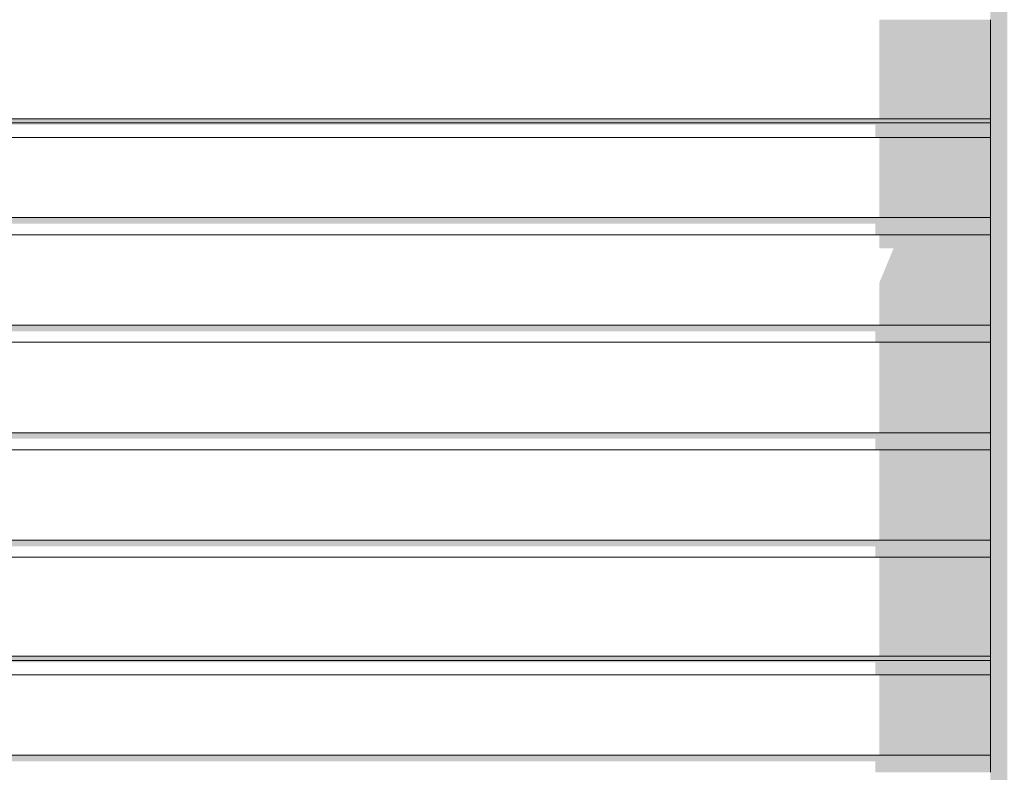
# Model space of a CAD drawing. Header units: millimetres. Extents: x 11 to 55443, y -2 to 19464.
# Tile 33 of 135: x 16578 to 17731, y 11348 to 12230. Entities that reach past the tile are written whole.
import ezdxf

# ---------------------------------------------------------------- set-up
doc = ezdxf.new("R2010")
doc.units = ezdxf.units.MM
doc.header["$MEASUREMENT"] = 0
doc.linetypes.add('Wipeout_Contour', pattern=[1000, 0, -1000])
doc.layers.add('Nowe_Drzwi Archicad', color=7, linetype='Continuous')
doc.layers.add('Nowe_Drzwi Archicad_Nr_pióra__101', color=252, linetype='Continuous', lineweight=5)
doc.layers.add('Nowe_Drzwi Archicad_Nr_pióra__81', color=7, linetype='Continuous', lineweight=13)

# ---------------------------------------------------------------- blocks, each defined once
blk = doc.blocks.new('ElemPrzekroju_2_1', base_point=(7287.1, 10854))
at = {"color": 254, "linetype": 'Wipeout_Contour', "lineweight": 0, "ltscale": 87836.734555}
blk.add_wipeout([(17735.2, 10854), (17735.2, 14854), (17727.7, 14846.5), (17727.7, 10854)], dxfattribs=at).dxf.layer = 'Nowe_Drzwi Archicad'
at = {"color": 254, "linetype": 'Wipeout_Contour', "lineweight": 0, "ltscale": 80686.127891}
blk.add_wipeout([(14505.2, 12108.9), (14505.2, 12091.9), (17715.2, 12091.9), (17715.2, 12108.9)], dxfattribs=at).dxf.layer = 'Nowe_Drzwi Archicad'
at = {"color": 254, "linetype": 'Wipeout_Contour', "lineweight": 0, "ltscale": 80415.891853}
blk.add_wipeout([(14505.2, 11997.9), (14505.2, 11977.9), (17715.2, 11977.9), (17715.2, 11997.9)], dxfattribs=at).dxf.layer = 'Nowe_Drzwi Archicad'
at = {"color": 254, "linetype": 'Wipeout_Contour', "lineweight": 0, "ltscale": 80115.138924}
blk.add_wipeout([(14505.2, 11871.9), (14505.2, 11851.9), (17715.2, 11851.9), (17715.2, 11871.9)], dxfattribs=at).dxf.layer = 'Nowe_Drzwi Archicad'
at = {"color": 254, "linetype": 'Wipeout_Contour', "lineweight": 0, "ltscale": 79816.429816}
blk.add_wipeout([(14505.2, 11745.9), (14505.2, 11725.9), (17715.2, 11725.9), (17715.2, 11745.9)], dxfattribs=at).dxf.layer = 'Nowe_Drzwi Archicad'
at = {"color": 254, "linetype": 'Wipeout_Contour', "lineweight": 0, "ltscale": 79519.787714}
blk.add_wipeout([(14505.2, 11619.9), (14505.2, 11599.9), (17715.2, 11599.9), (17715.2, 11619.9)], dxfattribs=at).dxf.layer = 'Nowe_Drzwi Archicad'
at = {"color": 254, "linetype": 'Wipeout_Contour', "lineweight": 0, "ltscale": 79194.032812}
blk.add_wipeout([(14505.2, 11479), (14505.2, 11462), (17715.2, 11462), (17715.2, 11479)], dxfattribs=at).dxf.layer = 'Nowe_Drzwi Archicad'
at = {"color": 254, "linetype": 'Wipeout_Contour', "lineweight": 0, "ltscale": 78933.029522}
blk.add_wipeout([(14505.2, 11368), (14505.2, 11348), (17715.2, 11348), (17715.2, 11368)], dxfattribs=at).dxf.layer = 'Nowe_Drzwi Archicad'
at = {"layer": 'Nowe_Drzwi Archicad', "linetype": 'Continuous', "lineweight": 0, "true_color": 0x000000}
blk.add_hatch(color=18, dxfattribs=at).paths.add_polyline_path([(17735.2, 10854), (17735.2, 14854), (17727.7, 14846.5), (17727.7, 10854)])
at = {"color": 254, "linetype": 'Wipeout_Contour', "lineweight": 0, "ltscale": 80712.512582}
blk.add_wipeout([(14505.2, 12113.8), (14505.2, 12108.9), (17715.2, 12108.9), (17715.2, 12113.8)], dxfattribs=at).dxf.layer = 'Nowe_Drzwi Archicad'
at = {"color": 254, "linetype": 'Wipeout_Contour', "lineweight": 0, "ltscale": 80552.74384}
blk.add_wipeout([(14505.2, 12091.9), (14505.2, 11997.9), (17715.2, 11997.9), (17715.2, 12091.9)], dxfattribs=at).dxf.layer = 'Nowe_Drzwi Archicad'
at = {"color": 254, "linetype": 'Wipeout_Contour', "lineweight": 0, "ltscale": 80265.432622}
blk.add_wipeout([(14505.2, 11977.9), (14505.2, 11871.9), (17715.2, 11871.9), (17715.2, 11977.9)], dxfattribs=at).dxf.layer = 'Nowe_Drzwi Archicad'
at = {"color": 254, "linetype": 'Wipeout_Contour', "lineweight": 0, "ltscale": 79965.70076}
blk.add_wipeout([(14505.2, 11851.9), (14505.2, 11745.9), (17715.2, 11745.9), (17715.2, 11851.9)], dxfattribs=at).dxf.layer = 'Nowe_Drzwi Archicad'
at = {"color": 254, "linetype": 'Wipeout_Contour', "lineweight": 0, "ltscale": 79668.024123}
blk.add_wipeout([(14505.2, 11725.9), (14505.2, 11619.9), (17715.2, 11619.9), (17715.2, 11725.9)], dxfattribs=at).dxf.layer = 'Nowe_Drzwi Archicad'
at = {"color": 254, "linetype": 'Wipeout_Contour', "lineweight": 0, "ltscale": 79219.523478}
blk.add_wipeout([(14505.2, 11483.9), (14505.2, 11479), (17715.2, 11479), (17715.2, 11483.9)], dxfattribs=at).dxf.layer = 'Nowe_Drzwi Archicad'
at = {"color": 254, "linetype": 'Wipeout_Contour', "lineweight": 0, "ltscale": 79065.199634}
blk.add_wipeout([(14505.2, 11462), (14505.2, 11368), (17715.2, 11368), (17715.2, 11462)], dxfattribs=at).dxf.layer = 'Nowe_Drzwi Archicad'
at = {"layer": 'Nowe_Drzwi Archicad', "linetype": 'Continuous', "lineweight": 0, "true_color": 0x000000}
for points in [[(14505.2, 12113.8), (14505.2, 12108.9), (17715.2, 12108.9), (17715.2, 12113.8)], [(14505.2, 11483.9), (14505.2, 11479), (17715.2, 11479), (17715.2, 11483.9)]]:
    blk.add_hatch(color=18, dxfattribs=at).paths.add_polyline_path(points)
at = {"color": 254, "linetype": 'Wipeout_Contour', "lineweight": 0, "ltscale": 80858.670599}
blk.add_wipeout([(14505.2, 12229.8), (14505.2, 12113.8), (17715.2, 12113.8), (17715.2, 12229.8)], dxfattribs=at).dxf.layer = 'Nowe_Drzwi Archicad'
at = {"color": 254, "linetype": 'Wipeout_Contour', "lineweight": 0, "ltscale": 79360.775942}
blk.add_wipeout([(14505.2, 11599.9), (14505.2, 11483.9), (17715.2, 11483.9), (17715.2, 11599.9)], dxfattribs=at).dxf.layer = 'Nowe_Drzwi Archicad'
at = {"color": 254, "linetype": 'Wipeout_Contour', "lineweight": 0, "ltscale": 87791.503384}
blk.add_wipeout([(17715.2, 10854), (17727.7, 10854), (17727.7, 14846.5), (17715.2, 14834)], dxfattribs=at).dxf.layer = 'Nowe_Drzwi Archicad'
at = {"layer": 'Nowe_Drzwi Archicad', "linetype": 'Continuous', "lineweight": 0, "true_color": 0x000000}
for points in [[(17715.2, 10854), (17727.7, 10854), (17727.7, 14846.5), (17715.2, 14834)], [(17585.2, 12229.8), (17585.2, 12113.8), (17715.2, 12113.8), (17715.2, 12229.8)], [(17715.2, 12108.9), (14505.2, 12108.9), (14505.2, 12106.7), (17580.2, 12106.7), (17580.2, 12091.9), (17715.2, 12091.9)], [(17585.2, 12091.9), (17585.2, 11997.9), (17715.2, 11997.9), (17715.2, 12091.9)], [(17715.2, 11997.9), (14505.2, 11997.9), (14505.2, 11990.8), (17580.2, 11990.8), (17580.2, 11977.9), (17715.2, 11977.9)], [(17585.2, 11977.9), (17585.2, 11961.9), (17601.8, 11961.9), (17585.2, 11921.9), (17585.2, 11871.9), (17715.2, 11871.9), (17715.2, 11977.9)], [(17715.2, 11871.9), (14505.2, 11871.9), (14505.2, 11864.8), (17580.2, 11864.8), (17580.2, 11851.9), (17715.2, 11851.9)], [(17585.2, 11851.9), (17585.2, 11745.9), (17715.2, 11745.9), (17715.2, 11851.9)], [(14505.2, 11738.8), (17580.2, 11738.8), (17580.2, 11725.9), (17715.2, 11725.9), (17715.2, 11745.9), (14505.2, 11745.9)], [(17585.2, 11725.9), (17585.2, 11619.9), (17715.2, 11619.9), (17715.2, 11725.9)], [(17715.2, 11619.9), (14505.2, 11619.9), (14505.2, 11612.8), (17580.2, 11612.8), (17580.2, 11599.9), (17715.2, 11599.9)], [(17585.2, 11599.9), (17585.2, 11483.9), (17715.2, 11483.9), (17715.2, 11599.9)], [(14505.2, 11476.8), (17580.2, 11476.8), (17580.2, 11462), (17715.2, 11462), (17715.2, 11479), (14505.2, 11479)], [(17585.2, 11462), (17585.2, 11368), (17715.2, 11368), (17715.2, 11462)], [(17715.2, 11368), (14505.2, 11368), (14505.2, 11360.9), (17580.2, 11360.9), (17580.2, 11348), (17715.2, 11348)]]:
    blk.add_hatch(color=18, dxfattribs=at).paths.add_polyline_path(points)
at = {"layer": 'Nowe_Drzwi Archicad_Nr_pióra__101', "color": 252, "linetype": 'Continuous', "lineweight": 5}
for p, q in [((17715.2, 12113.8), (17715.2, 12229.8)), ((17715.2, 12091.9), (17715.2, 12113.8)), ((17715.2, 11997.9), (17715.2, 12091.9)), ((17715.2, 11977.9), (17715.2, 11997.9)), ((17715.2, 11871.9), (17715.2, 11977.9)), ((17715.2, 11851.9), (17715.2, 11871.9)), ((17715.2, 11745.9), (17715.2, 11851.9)), ((17715.2, 11725.9), (17715.2, 11745.9)), ((17715.2, 11619.9), (17715.2, 11725.9)), ((17715.2, 11599.9), (17715.2, 11619.9)), ((17715.2, 11483.9), (17715.2, 11599.9)), ((17715.2, 11462), (17715.2, 11483.9)), ((17715.2, 11368), (17715.2, 11462)), ((17715.2, 11348), (17715.2, 11368))]:
    blk.add_line(p, q, dxfattribs=at)
at = {"layer": 'Nowe_Drzwi Archicad_Nr_pióra__81', "color": 7, "linetype": 'Continuous', "lineweight": 13}
for p, q in [((17715.2, 12113.8), (14505.2, 12113.8)), ((17715.2, 12108.9), (14505.2, 12108.9)), ((17715.2, 12091.9), (14505.2, 12091.9)), ((14505.2, 11997.9), (17715.2, 11997.9)), ((17715.2, 11977.9), (14505.2, 11977.9)), ((14505.2, 11871.9), (17715.2, 11871.9)), ((17715.2, 11851.9), (14505.2, 11851.9)), ((14505.2, 11745.9), (17715.2, 11745.9)), ((17715.2, 11725.9), (14505.2, 11725.9)), ((14505.2, 11619.9), (17715.2, 11619.9)), ((17715.2, 11599.9), (14505.2, 11599.9)), ((17715.2, 11483.9), (14505.2, 11483.9)), ((17715.2, 11479), (14505.2, 11479)), ((17715.2, 11462), (14505.2, 11462)), ((14505.2, 11368), (17715.2, 11368))]:
    blk.add_line(p, q, dxfattribs=at)

msp = doc.modelspace()

# ---------------------------------------------------------------- block references
at = {"layer": 'Nowe_Drzwi Archicad', "lineweight": 0}
msp.add_blockref('ElemPrzekroju_2_1', (7287.1, 10854), dxfattribs=at)

doc.saveas('drawing.dxf')
